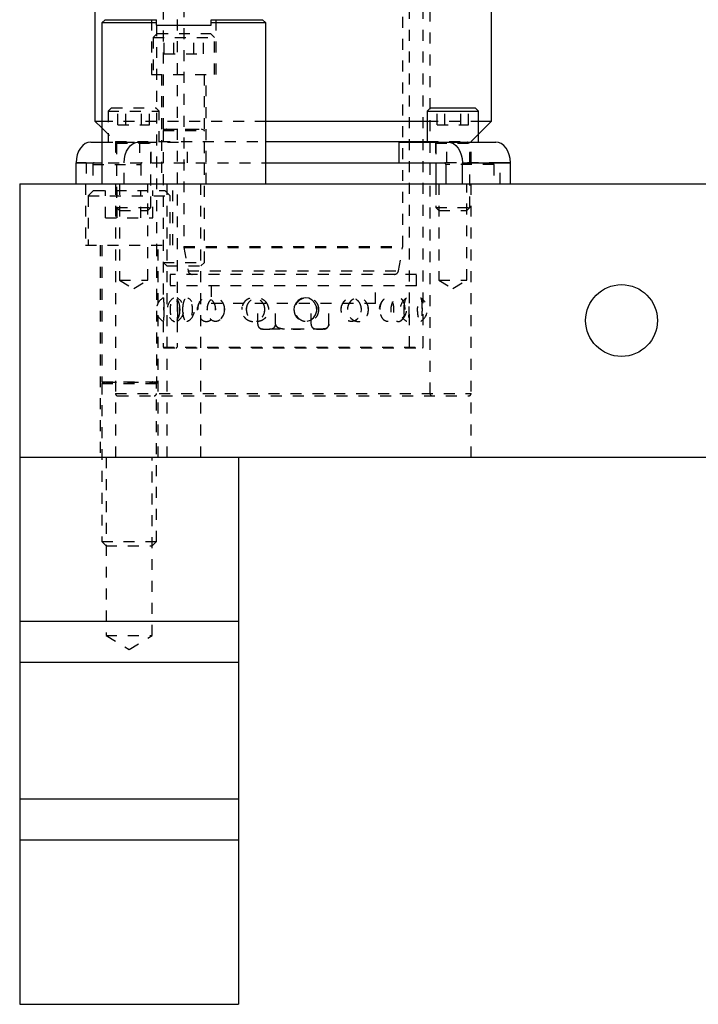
# Model space of a CAD drawing. Header units: inches. Extents: x 1907 to 2452, y -210 to -54.
# Tile 3 of 256: x 1911.13 to 1917.33, y -174.76 to -165.76. Entities that reach past the tile are written whole.
import ezdxf

# ---------------------------------------------------------------- set-up
doc = ezdxf.new("R2010")
doc.units = ezdxf.units.IN
doc.header["$LTSCALE"] = 0.5
doc.header["$MEASUREMENT"] = 0
doc.linetypes.add('HIDDEN', pattern=[0.225, 0.15, -0.075])
doc.layers.add('SID-M-H', color=4, linetype='HIDDEN')
doc.layers.add('SID-M-S', color=105, linetype='Continuous')

msp = doc.modelspace()

# ---------------------------------------------------------------- linework, layer by layer
at = {"layer": 'SID-M-H'}
for p, q in [((1912.62626, -161.84127), (1912.62626, -167.83782)), ((1912.43876, -162.26287), (1912.43876, -166.26351)), ((1914.62626, -167.83782), (1914.62626, -163.51351)), ((1914.68876, -168.75564), (1914.68876, -163.52138)), ((1914.81376, -168.75564), (1914.81376, -163.76351)), ((1914.87626, -169.18101), (1914.87626, -163.78351)), ((1912.56376, -164.16096), (1912.56376, -168.30572)), ((1912.32936, -165.76351), (1912.32936, -166.26351)), ((1912.92316, -166.26351), (1912.92316, -165.76351)), ((1912.37626, -165.81351), (1912.37626, -167.82351)), ((1912.38251, -165.88851), (1912.34501, -165.92601)), ((1912.34501, -165.92601), (1912.90751, -165.92601)), ((1912.34501, -165.92601), (1912.34501, -166.26351)), ((1912.38251, -165.88851), (1912.87001, -165.88851)), ((1912.44613, -166.07601), (1912.44613, -165.88851)), ((1912.53619, -166.07601), (1912.53619, -165.88851)), ((1912.71633, -166.07601), (1912.71633, -165.88851)), ((1912.80639, -166.07601), (1912.80639, -165.88851)), ((1912.90751, -165.92601), (1912.87001, -165.88851)), ((1912.90751, -166.26351), (1912.90751, -165.92601)), ((1912.44613, -166.07601), (1912.80639, -166.07601)), ((1912.32936, -166.26351), (1912.92316, -166.26351)), ((1912.42326, -166.26351), (1912.42326, -167.26351)), ((1912.43876, -166.26351), (1912.43876, -166.77528)), ((1912.81376, -166.7639), (1912.81376, -166.26351)), ((1912.82926, -167.26351), (1912.82926, -166.26351)), ((1911.96473, -166.56901), (1911.93348, -166.60026)), ((1911.96473, -166.56901), (1912.37098, -166.56901)), ((1912.02351, -166.72526), (1912.02351, -166.56901)), ((1912.09568, -166.72526), (1912.09568, -166.56901)), ((1912.24002, -166.72526), (1912.24002, -166.56901)), ((1912.31219, -166.72526), (1912.31219, -166.56901)), ((1912.40223, -166.60026), (1912.37098, -166.56901)), ((1914.94033, -166.72526), (1914.94033, -166.56901)), ((1915.0125, -166.72526), (1915.0125, -166.56901)), ((1915.15684, -166.72526), (1915.15684, -166.56901)), ((1915.229, -166.72526), (1915.229, -166.56901)), ((1911.93348, -166.60026), (1912.40223, -166.60026)), ((1911.93348, -166.60026), (1911.93348, -166.88151)), ((1912.40223, -166.88151), (1912.40223, -166.60026)), ((1911.87626, -166.69001), (1913.37626, -166.69001)), ((1911.87626, -166.75251), (1912.00126, -166.87751)), ((1912.02351, -166.72526), (1912.31219, -166.72526)), ((1912.43876, -166.7639), (1912.81376, -166.7639)), ((1912.46581, -166.76543), (1912.43876, -166.77528)), ((1912.46581, -166.76543), (1912.78491, -166.76543)), ((1912.81376, -166.77528), (1912.78671, -166.76543)), ((1914.85029, -166.69001), (1915.31904, -166.69001)), ((1914.94033, -166.72526), (1915.229, -166.72526)), ((1912.43876, -166.77528), (1912.81376, -166.77528)), ((1912.43876, -166.77528), (1912.43876, -168.30556)), ((1912.81376, -167.98226), (1912.81376, -166.77528)), ((1915.25126, -166.87751), (1915.31904, -166.80973)), ((1911.87626, -166.88151), (1912.6605, -166.88151)), ((1912.00126, -166.87751), (1913.37626, -166.87751)), ((1912.00126, -166.87751), (1912.00126, -167.07051)), ((1912.00835, -166.88151), (1912.00835, -167.07051)), ((1912.0116, -166.88151), (1912.0116, -166.8819)), ((1912.0116, -166.8819), (1912.3241, -166.8819)), ((1912.03516, -166.88343), (1912.0116, -166.892)), ((1912.0116, -166.892), (1912.3241, -166.892)), ((1912.0116, -166.892), (1912.0116, -167.47876)), ((1912.03516, -166.88343), (1912.29874, -166.88343)), ((1912.1034, -166.96551), (1912.12002, -166.93687)), ((1912.12002, -166.93687), (1912.14027, -166.91336)), ((1912.14027, -166.91336), (1912.16338, -166.8959)), ((1912.16338, -166.8959), (1912.18845, -166.88514)), ((1912.18845, -166.88514), (1912.21452, -166.88151)), ((1912.22209, -166.88151), (1912.22209, -167.07051)), ((1912.3241, -166.892), (1912.30055, -166.88343)), ((1912.3241, -166.8819), (1912.3241, -166.88151)), ((1912.3241, -167.47876), (1912.3241, -166.892)), ((1912.32735, -167.07051), (1912.32735, -166.88151)), ((1912.6605, -167.07051), (1912.6605, -166.88151)), ((1914.85029, -166.87751), (1915.25126, -166.87751)), ((1914.92517, -166.88151), (1914.92517, -167.07051)), ((1914.92842, -166.88151), (1914.92842, -166.8819)), ((1914.92842, -166.8819), (1915.24092, -166.8819)), ((1914.95197, -166.88343), (1914.92842, -166.892)), ((1914.92842, -166.892), (1915.24092, -166.892)), ((1914.92842, -166.892), (1914.92842, -167.07051)), ((1914.95197, -166.88343), (1915.21555, -166.88343)), ((1915.03043, -167.07051), (1915.03043, -166.88151)), ((1915.24092, -166.892), (1915.21736, -166.88343)), ((1915.24092, -166.8819), (1915.24092, -166.88151)), ((1915.24092, -167.47876), (1915.24092, -166.892)), ((1915.24417, -167.07051), (1915.24417, -166.88151)), ((1915.25126, -167.07051), (1915.25126, -166.87751)), ((1912.08088, -167.07051), (1912.08345, -167.03364)), ((1912.08345, -167.03364), (1912.09105, -166.99818)), ((1912.09105, -166.99818), (1912.1034, -166.96551)), ((1911.73476, -167.07051), (1911.64247, -167.07051)), ((1911.73476, -167.07051), (1913.37626, -167.07051)), ((1911.73476, -167.07051), (1911.73476, -167.26351)), ((1911.7945, -167.08801), (1912.23291, -167.08801)), ((1911.7945, -167.08801), (1911.7945, -167.26351)), ((1912.08088, -167.26351), (1912.08088, -167.07051)), ((1912.23291, -167.08801), (1912.23291, -167.26351)), ((1915.51776, -167.07051), (1915.00724, -167.07051)), ((1915.45802, -167.08801), (1915.01961, -167.08801)), ((1915.45802, -167.08801), (1915.45802, -167.26351)), ((1915.51776, -167.26351), (1915.51776, -167.07051)), ((1915.61005, -167.07051), (1915.51776, -167.07051)), ((1911.72776, -167.26351), (1911.72776, -167.82351)), ((1912.00126, -167.26351), (1912.00126, -169.76351)), ((1912.03935, -167.26351), (1912.03935, -168.14351)), ((1912.29635, -168.14351), (1912.29635, -167.26351)), ((1912.47001, -167.26351), (1912.47001, -169.76351)), ((1912.52476, -167.82351), (1912.52476, -167.26351)), ((1912.78251, -169.76351), (1912.78251, -167.26351)), ((1914.92842, -167.26351), (1914.92842, -167.47876)), ((1914.95617, -167.26351), (1914.95617, -168.14351)), ((1915.21317, -168.14351), (1915.21317, -167.26351)), ((1915.25126, -169.76351), (1915.25126, -167.26351)), ((1911.80126, -167.32351), (1911.75126, -167.37351)), ((1911.75126, -167.37351), (1912.50126, -167.37351)), ((1911.75126, -167.37351), (1911.75126, -167.82351)), ((1911.80126, -167.32351), (1912.45126, -167.32351)), ((1911.90975, -167.57351), (1911.90975, -167.32351)), ((1912.01801, -167.57351), (1912.01801, -167.32351)), ((1912.23451, -167.57351), (1912.23451, -167.32351)), ((1912.34277, -167.57351), (1912.34277, -167.32351)), ((1912.50126, -167.37351), (1912.45126, -167.32351)), ((1912.50126, -167.82351), (1912.50126, -167.37351)), ((1912.0116, -167.47876), (1912.3241, -167.47876)), ((1912.0116, -167.47876), (1912.03935, -167.50651)), ((1912.29635, -167.50651), (1912.3241, -167.47876)), ((1914.92842, -167.47876), (1915.24092, -167.47876)), ((1914.92842, -167.47876), (1914.95617, -167.50651)), ((1915.21317, -167.50651), (1915.24092, -167.47876)), ((1911.90975, -167.57351), (1912.34277, -167.57351)), ((1912.03935, -167.50651), (1912.29635, -167.50651)), ((1914.95617, -167.50651), (1915.21317, -167.50651)), ((1911.72776, -167.82351), (1912.52476, -167.82351)), ((1911.86076, -167.82351), (1911.86076, -169.76351)), ((1911.87626, -167.82351), (1911.87626, -169.0739)), ((1912.37626, -167.82351), (1912.37626, -169.08812)), ((1912.39176, -169.76351), (1912.39176, -167.82351)), ((1912.62626, -167.83782), (1914.6245, -167.83782)), ((1912.62686, -167.84466), (1914.62391, -167.84466)), ((1912.62686, -167.84466), (1912.6646, -168.05873)), ((1914.58791, -168.05873), (1914.62566, -167.84466)), ((1912.43876, -167.98226), (1912.81376, -167.98226)), ((1912.43876, -167.98226), (1912.47001, -168.01351)), ((1912.47001, -168.01351), (1912.78251, -168.01351)), ((1912.78251, -168.01351), (1912.81376, -167.98226)), ((1914.75126, -168.09127), (1912.50126, -168.09127)), ((1912.50126, -168.09127), (1912.50126, -168.19727)), ((1912.6646, -168.05873), (1914.58791, -168.05873)), ((1914.75126, -168.19727), (1914.75126, -168.09127)), ((1912.03935, -168.14351), (1912.29635, -168.14351)), ((1912.03935, -168.14351), (1912.16785, -168.22072)), ((1912.16785, -168.22072), (1912.29635, -168.14351)), ((1914.75126, -168.19727), (1912.50126, -168.19727)), ((1912.87626, -168.19727), (1912.87626, -168.35627)), ((1914.37626, -168.35627), (1914.37626, -168.19727)), ((1914.95617, -168.14351), (1915.21317, -168.14351)), ((1914.95617, -168.14351), (1915.08467, -168.22072)), ((1915.08467, -168.22072), (1915.21317, -168.14351)), ((1912.44388, -168.41916), (1912.44371, -168.3899)), ((1912.53352, -168.30863), (1912.53063, -168.30974)), ((1912.5909, -168.41909), (1912.59, -168.38995)), ((1912.66324, -168.30832), (1912.66742, -168.31029)), ((1912.7891, -168.32322), (1912.783, -168.32778)), ((1912.84142, -168.41972), (1912.84255, -168.38908)), ((1914.37626, -168.35627), (1912.87626, -168.35627)), ((1912.91695, -168.41908), (1912.91547, -168.38995)), ((1913.3015, -168.54776), (1913.3015, -168.35627)), ((1913.46388, -168.54776), (1913.46388, -168.35627)), ((1913.63498, -168.38917), (1913.63228, -168.41351)), ((1913.64849, -168.3558), (1913.63498, -168.38917)), ((1913.67136, -168.32933), (1913.64849, -168.3558)), ((1913.70092, -168.312), (1913.67136, -168.32933)), ((1913.7344, -168.3053), (1913.70092, -168.312)), ((1913.76874, -168.31027), (1913.7344, -168.3053)), ((1913.80017, -168.32714), (1913.76874, -168.31027)), ((1913.78864, -168.54776), (1913.78864, -168.35627)), ((1913.82457, -168.35449), (1913.80017, -168.32714)), ((1913.83859, -168.38898), (1913.82457, -168.35449)), ((1913.84058, -168.42602), (1913.83859, -168.38898)), ((1913.95102, -168.54776), (1913.95102, -168.35627)), ((1914.06487, -168.41974), (1914.0664, -168.38908)), ((1914.31284, -168.41907), (1914.31134, -168.38996)), ((1914.62021, -168.32323), (1914.61265, -168.31552)), ((1914.63892, -168.41976), (1914.63943, -168.38908)), ((1914.7917, -168.30863), (1914.79039, -168.30737)), ((1914.8057, -168.41901), (1914.80549, -168.38999)), ((1913.81106, -168.48998), (1913.83083, -168.46095)), ((1913.83083, -168.46095), (1913.84058, -168.42602)), ((1914.2459, -168.41351), (1914.24251, -168.43815)), ((1912.43876, -168.5205), (1912.43876, -168.75564)), ((1912.56376, -168.52033), (1912.56376, -168.75564)), ((1912.97043, -168.4905), (1912.96295, -168.4989)), ((1913.75284, -168.52032), (1913.78371, -168.51048)), ((1913.78371, -168.51048), (1913.81106, -168.48998)), ((1913.90751, -168.59127), (1913.34501, -168.59127)), ((1912.43876, -168.75564), (1914.81376, -168.75564)), ((1912.44663, -168.76351), (1914.80589, -168.76351)), ((1911.87626, -169.0739), (1912.37626, -169.0739)), ((1911.91111, -169.07543), (1911.87626, -169.08812)), ((1911.87626, -169.08812), (1912.37626, -169.08812)), ((1911.87626, -169.08812), (1911.87626, -170.53446)), ((1911.91111, -169.07543), (1912.34141, -169.07543)), ((1912.37626, -169.08812), (1912.34141, -169.07543)), ((1912.37626, -170.53446), (1912.37626, -169.08812)), ((1912.00126, -169.18101), (1915.25126, -169.18101)), ((1912.02126, -169.20101), (1915.23126, -169.20101)), ((1911.91531, -169.76351), (1911.91531, -171.39351)), ((1912.33721, -171.39351), (1912.33721, -169.76351)), ((1911.87626, -170.53446), (1912.37626, -170.53446)), ((1911.87626, -170.53446), (1911.91531, -170.57351)), ((1912.33721, -170.57351), (1912.37626, -170.53446)), ((1911.91531, -170.57351), (1912.33721, -170.57351)), ((1911.91531, -171.39351), (1912.33721, -171.39351)), ((1911.91531, -171.39351), (1912.12626, -171.52026)), ((1912.12626, -171.52026), (1912.33721, -171.39351)), ((1913.12626, -171.63851), (1911.12626, -171.63851)), ((1913.12626, -172.88851), (1911.12626, -172.88851))]:
    msp.add_line(p, q, dxfattribs=at)
for centre, radius, start, end in [((1912.46554, -166.76469), 0.000787, 290, 90), ((1912.78698, -166.76469), 0.000787, 90, 250), ((1912.03489, -166.88269), 0.000787, 290, 90), ((1912.30082, -166.88269), 0.000787, 90, 250), ((1914.9517, -166.88269), 0.000787, 290, 90), ((1915.21763, -166.88269), 0.000787, 90, 250), ((1911.80997, -167.08582), 0.01562, 101.421754, 188.049467), ((1912.24837, -167.08582), 0.01562, 101.421754, 188.049467), ((1915.44255, -167.08582), 0.01562, 351.950533, 78.578246), ((1912.66563, -167.83782), 0.03937, 180, 190), ((1914.58689, -167.83782), 0.03937, 350, 0), ((1912.70338, -168.0519), 0.03937, 190, 270), ((1914.54914, -168.0519), 0.03937, 270, 350), ((1912.50126, -168.41351), 0.125, 120.053635, 239.764511), ((1912.59852, -168.41351), 0.125, 123.277051, 236.694401), ((1912.50126, -168.41351), 0.125, 300.399588, 59.868792), ((1912.59852, -168.41351), 0.125, 303.839439, 56.457803), ((1912.87349, -168.41351), 0.125, 136.624544, 223.083248), ((1912.87349, -168.41351), 0.125, 320.784916, 38.21157), ((1914.5364, -168.41351), 0.125, 129.423048, 230.573964), ((1914.72668, -168.41351), 0.125, 121.15614, 238.955497), ((1914.5364, -168.41351), 0.125, 307.968434, 52.094769), ((1914.72668, -168.41351), 0.125, 301.003485, 58.988023), ((1913.90751, -168.54776), 0.04351, 339.965416, 6.34565), ((1913.34501, -168.54776), 0.04351, 217.817249, 270), ((1913.90751, -168.54776), 0.04351, 270, 320.695253), ((1912.44663, -168.75564), 0.00787, 180, 270), ((1912.55589, -168.75564), 0.00787, 270, 0), ((1914.69663, -168.75564), 0.00787, 180, 270), ((1914.80589, -168.75564), 0.00787, 270, 0), ((1911.91084, -169.07469), 0.000787, 290, 90), ((1912.34168, -169.07469), 0.000787, 90, 250), ((1912.02126, -169.18101), 0.02, 180, 270), ((1912.35626, -169.18101), 0.02, 270, 0), ((1914.89626, -169.18101), 0.02, 180, 270), ((1915.23126, -169.18101), 0.02, 270, 0)]:
    msp.add_arc(centre, radius, start, end, dxfattribs=at)
for points, knots in [([(1912.43879, -168.30556), (1912.43889, -168.30656), (1912.43909, -168.30861), (1912.44075, -168.32725), (1912.4426, -168.35525), (1912.4438, -168.38591), (1912.44392, -168.40584), (1912.44397, -168.41351)], [0, 0, 0, 0, 0.2107489, 0.4329033, 0.6520691, 0.8659855, 1, 1, 1, 1]), ([(1912.59137, -168.41351), (1912.59078, -168.42546), (1912.58961, -168.44937), (1912.58068, -168.48123), (1912.56797, -168.50584), (1912.55266, -168.52058), (1912.53687, -168.5234), (1912.52254, -168.51346), (1912.51123, -168.4917), (1912.50382, -168.46094), (1912.50053, -168.42521), (1912.50126, -168.3888), (1912.50583, -168.35542), (1912.51412, -168.32823), (1912.5259, -168.31002), (1912.54053, -168.30315), (1912.55658, -168.30894), (1912.57195, -168.32707), (1912.58405, -168.3553), (1912.59049, -168.3859), (1912.59112, -168.40583), (1912.59137, -168.41351)], [0, 0, 0, 0, 0.0520028, 0.1039827, 0.1564753, 0.2102848, 0.2652762, 0.3208623, 0.3762398, 0.4306423, 0.4836601, 0.5355284, 0.5870576, 0.6391963, 0.6925647, 0.7472181, 0.8026932, 0.8582301, 0.9130199, 0.9664974, 1, 1, 1, 1]), ([(1912.56897, -168.41351), (1912.56885, -168.42591), (1912.5686, -168.45071), (1912.56689, -168.48366), (1912.56503, -168.50828), (1912.56378, -168.52163), (1912.56366, -168.52275), (1912.56468, -168.51215), (1912.56639, -168.49112), (1912.56811, -168.4615), (1912.5691, -168.42599), (1912.56889, -168.38845), (1912.56751, -168.35341), (1912.56563, -168.32584), (1912.56405, -168.30822), (1912.56388, -168.30652), (1912.5638, -168.30572)], [0, 0, 0, 0, 0.0739614, 0.1479545, 0.221173, 0.292347, 0.3615682, 0.4298886, 0.4987491, 0.569277, 0.641835, 0.71594, 0.7905104, 0.8642554, 0.9361394, 1, 1, 1, 1]), ([(1912.5687, -168.38907), (1912.5687, -168.3891), (1912.56898, -168.3967), (1912.56897, -168.40512), (1912.56897, -168.41351)], [0, 0, 0, 0, 0.0043037, 1, 1, 1, 1]), ([(1912.61764, -168.41351), (1912.61801, -168.42591), (1912.61877, -168.45071), (1912.62485, -168.48366), (1912.63439, -168.50828), (1912.64701, -168.52163), (1912.66134, -168.52275), (1912.67587, -168.51215), (1912.68893, -168.49112), (1912.6988, -168.46149), (1912.70379, -168.426), (1912.70277, -168.38844), (1912.69566, -168.35347), (1912.68373, -168.32565), (1912.66917, -168.3084), (1912.65431, -168.3033), (1912.64091, -168.3102), (1912.63, -168.328), (1912.62223, -168.35506), (1912.61822, -168.38514), (1912.61781, -168.40533), (1912.61764, -168.41351)], [0, 0, 0, 0, 0.0554579, 0.1109395, 0.1658403, 0.2192081, 0.2711117, 0.3223399, 0.3739729, 0.4268563, 0.4812619, 0.5368274, 0.5927419, 0.6480375, 0.7019377, 0.7542614, 0.8055938, 0.8569812, 0.9093952, 0.9633154, 1, 1, 1, 1]), ([(1912.91771, -168.41351), (1912.91676, -168.42546), (1912.91484, -168.44937), (1912.90011, -168.48123), (1912.87869, -168.50584), (1912.85207, -168.52058), (1912.8235, -168.5234), (1912.79636, -168.51346), (1912.77391, -168.4917), (1912.75858, -168.46094), (1912.75161, -168.42521), (1912.75317, -168.3888), (1912.76279, -168.35542), (1912.77973, -168.32823), (1912.80284, -168.31002), (1912.83024, -168.30315), (1912.85899, -168.30894), (1912.88546, -168.32707), (1912.90571, -168.3553), (1912.91627, -168.3859), (1912.91731, -168.40583), (1912.91771, -168.41351)], [0, 0, 0, 0, 0.0520028, 0.1039827, 0.1564753, 0.2102848, 0.2652762, 0.3208623, 0.3762398, 0.4306423, 0.4836601, 0.5355284, 0.5870576, 0.6391963, 0.6925647, 0.7472181, 0.8026932, 0.8582301, 0.9130199, 0.9664974, 1, 1, 1, 1]), ([(1912.84071, -168.41351), (1912.84152, -168.42591), (1912.84314, -168.45071), (1912.85596, -168.48366), (1912.87525, -168.50828), (1912.89956, -168.52163), (1912.92586, -168.52275), (1912.95139, -168.51215), (1912.97355, -168.49112), (1912.98986, -168.46149), (1912.99798, -168.426), (1912.99632, -168.38844), (1912.98472, -168.35347), (1912.96482, -168.32565), (1912.93976, -168.3084), (1912.91312, -168.3033), (1912.88796, -168.3102), (1912.86647, -168.328), (1912.85048, -168.35506), (1912.84196, -168.38514), (1912.84107, -168.40533), (1912.84071, -168.41351)], [0, 0, 0, 0, 0.0554579, 0.1109395, 0.1658403, 0.2192081, 0.2711117, 0.3223399, 0.3739729, 0.4268563, 0.4812619, 0.5368274, 0.5927419, 0.6480375, 0.7019377, 0.7542614, 0.8055938, 0.8569812, 0.9093952, 0.9633154, 1, 1, 1, 1]), ([(1912.96459, -168.3284), (1912.965, -168.3287), (1912.9676, -168.33055), (1912.96933, -168.33384), (1912.97078, -168.3366)], [0, 0, 0, 0, 0.1607856, 1, 1, 1, 1]), ([(1913.36657, -168.41351), (1913.36541, -168.42546), (1913.36309, -168.44937), (1913.3451, -168.48123), (1913.31867, -168.50584), (1913.28535, -168.52058), (1913.24894, -168.5234), (1913.21367, -168.51346), (1913.18396, -168.4917), (1913.16336, -168.46094), (1913.15392, -168.42521), (1913.15604, -168.3888), (1913.16905, -168.35542), (1913.19171, -168.32823), (1913.22215, -168.31002), (1913.25758, -168.30315), (1913.29407, -168.30894), (1913.32707, -168.32707), (1913.35195, -168.3553), (1913.36481, -168.3859), (1913.36608, -168.40583), (1913.36657, -168.41351)], [0, 0, 0, 0, 0.0520028, 0.1039827, 0.1564753, 0.2102848, 0.2652762, 0.3208623, 0.3762398, 0.4306423, 0.4836601, 0.5355284, 0.5870576, 0.6391963, 0.6925647, 0.7472181, 0.8026932, 0.8582301, 0.9130199, 0.9664974, 1, 1, 1, 1]), ([(1913.15782, -168.38996), (1913.15773, -168.39019), (1913.15491, -168.39749), (1913.15509, -168.40563), (1913.15525, -168.41351)], [0, 0, 0, 0, 0.0314944, 1, 1, 1, 1]), ([(1913.20057, -168.41973), (1913.19971, -168.40914), (1913.19875, -168.39721), (1913.20301, -168.38657), (1913.20349, -168.38537)], [0, 0, 0, 0, 0.88731422, 1, 1, 1, 1]), ([(1913.19961, -168.41351), (1913.20071, -168.42591), (1913.20292, -168.45071), (1913.22027, -168.48366), (1913.24596, -168.50828), (1913.27777, -168.52163), (1913.31148, -168.52275), (1913.3436, -168.51215), (1913.37103, -168.49112), (1913.39096, -168.46149), (1913.4008, -168.426), (1913.3988, -168.38844), (1913.3847, -168.35347), (1913.36028, -168.32565), (1913.32905, -168.3084), (1913.29523, -168.3033), (1913.26266, -168.3102), (1913.23431, -168.328), (1913.21288, -168.35506), (1913.2013, -168.38514), (1913.2001, -168.40533), (1913.19961, -168.41351)], [0, 0, 0, 0, 0.0554579, 0.1109395, 0.1658403, 0.2192081, 0.2711117, 0.3223399, 0.3739729, 0.4268563, 0.4812619, 0.5368274, 0.5927419, 0.6480375, 0.7019377, 0.7542614, 0.8055938, 0.8569812, 0.9093952, 0.9633154, 1, 1, 1, 1]), ([(1913.36276, -168.43624), (1913.36401, -168.43242), (1913.36887, -168.41749), (1913.36599, -168.4017), (1913.36384, -168.38996)], [0, 0, 0, 0, 0.2558673, 1, 1, 1, 1]), ([(1913.3968, -168.38908), (1913.39681, -168.38911), (1913.39982, -168.3967), (1913.39964, -168.40512), (1913.39947, -168.41351)], [0, 0, 0, 0, 0.0039911, 1, 1, 1, 1]), ([(1913.86033, -168.41351), (1913.85917, -168.42546), (1913.85683, -168.44937), (1913.83871, -168.48123), (1913.81184, -168.50584), (1913.77758, -168.52058), (1913.73962, -168.5234), (1913.70233, -168.51346), (1913.67049, -168.4917), (1913.64819, -168.46094), (1913.6379, -168.42521), (1913.64021, -168.3888), (1913.65436, -168.35542), (1913.67883, -168.32823), (1913.71134, -168.31002), (1913.74868, -168.30315), (1913.78659, -168.30894), (1913.82041, -168.32707), (1913.84563, -168.3553), (1913.85857, -168.3859), (1913.85984, -168.40583), (1913.86033, -168.41351)], [0, 0, 0, 0, 0.0520028, 0.1039827, 0.1564753, 0.2102848, 0.2652762, 0.3208623, 0.3762398, 0.4306423, 0.4836601, 0.5355284, 0.5870576, 0.6391963, 0.6925647, 0.7472181, 0.8026932, 0.8582301, 0.9130199, 0.9664974, 1, 1, 1, 1]), ([(1913.8386, -168.38908), (1913.83861, -168.38911), (1913.84163, -168.3967), (1913.84145, -168.40512), (1913.84128, -168.41351)], [0, 0, 0, 0, 0.003979, 1, 1, 1, 1]), ([(1914.06391, -168.41351), (1914.06501, -168.42591), (1914.06721, -168.45071), (1914.08434, -168.48366), (1914.10919, -168.50828), (1914.13914, -168.52163), (1914.16993, -168.52275), (1914.19838, -168.51215), (1914.22202, -168.49112), (1914.23882, -168.46149), (1914.24701, -168.426), (1914.24535, -168.38844), (1914.23359, -168.35347), (1914.21284, -168.32565), (1914.18561, -168.3084), (1914.1552, -168.3033), (1914.12502, -168.3102), (1914.09799, -168.328), (1914.07708, -168.35506), (1914.0656, -168.38514), (1914.0644, -168.40533), (1914.06391, -168.41351)], [0, 0, 0, 0, 0.0554579, 0.1109395, 0.1658403, 0.2192081, 0.2711117, 0.3223399, 0.3739729, 0.4268563, 0.4812619, 0.5368274, 0.5927419, 0.6480375, 0.7019377, 0.7542614, 0.8055938, 0.8569812, 0.9093952, 0.9633154, 1, 1, 1, 1]), ([(1914.31362, -168.41351), (1914.31265, -168.42546), (1914.31071, -168.44937), (1914.29558, -168.48123), (1914.27292, -168.50584), (1914.24364, -168.52058), (1914.2107, -168.5234), (1914.17783, -168.51346), (1914.14938, -168.4917), (1914.12923, -168.46094), (1914.11987, -168.42521), (1914.12197, -168.3888), (1914.13482, -168.35542), (1914.15685, -168.32823), (1914.18582, -168.31002), (1914.21861, -168.30315), (1914.25138, -168.30894), (1914.28018, -168.32707), (1914.30137, -168.3553), (1914.31215, -168.3859), (1914.31321, -168.40583), (1914.31362, -168.41351)], [0, 0, 0, 0, 0.0520028, 0.1039827, 0.1564753, 0.2102848, 0.2652762, 0.3208623, 0.3762398, 0.4306423, 0.4836601, 0.5355284, 0.5870576, 0.6391963, 0.6925647, 0.7472181, 0.8026932, 0.8582301, 0.9130199, 0.9664974, 1, 1, 1, 1]), ([(1914.13515, -168.35949), (1914.13043, -168.36964), (1914.1225, -168.38672), (1914.12157, -168.40578), (1914.12119, -168.41351)], [0, 0, 0, 0, 0.5945328, 1, 1, 1, 1]), ([(1914.24368, -168.38908), (1914.24369, -168.38911), (1914.24621, -168.3967), (1914.24605, -168.40512), (1914.2459, -168.41351)], [0, 0, 0, 0, 0.0039645, 1, 1, 1, 1]), ([(1914.41987, -168.41351), (1914.42067, -168.42591), (1914.42228, -168.45071), (1914.43471, -168.48366), (1914.45245, -168.50828), (1914.47337, -168.52163), (1914.49431, -168.52275), (1914.51315, -168.51215), (1914.52839, -168.49112), (1914.53899, -168.46149), (1914.54408, -168.426), (1914.54305, -168.38844), (1914.53571, -168.35347), (1914.52253, -168.32565), (1914.50476, -168.3084), (1914.48437, -168.3033), (1914.46356, -168.3102), (1914.44449, -168.328), (1914.42946, -168.35506), (1914.4211, -168.38514), (1914.42022, -168.40533), (1914.41987, -168.41351)], [0, 0, 0, 0, 0.0554579, 0.1109395, 0.1658403, 0.2192081, 0.2711117, 0.3223399, 0.3739729, 0.4268563, 0.4812619, 0.5368274, 0.5927419, 0.6480375, 0.7019377, 0.7542614, 0.8055938, 0.8569812, 0.9093952, 0.9633154, 1, 1, 1, 1]), ([(1914.64806, -168.41351), (1914.64745, -168.42546), (1914.64624, -168.44937), (1914.63672, -168.48123), (1914.62218, -168.50584), (1914.60295, -168.52058), (1914.58072, -168.5234), (1914.55796, -168.51346), (1914.53781, -168.4917), (1914.5233, -168.46094), (1914.51649, -168.42521), (1914.51802, -168.3888), (1914.52734, -168.35542), (1914.54314, -168.32823), (1914.56354, -168.31002), (1914.58611, -168.30315), (1914.60809, -168.30894), (1914.62688, -168.32707), (1914.64039, -168.3553), (1914.64714, -168.3859), (1914.6478, -168.40583), (1914.64806, -168.41351)], [0, 0, 0, 0, 0.0520028, 0.1039827, 0.1564753, 0.2102848, 0.2652762, 0.3208623, 0.3762398, 0.4306423, 0.4836601, 0.5355284, 0.5870576, 0.6391963, 0.6925647, 0.7472181, 0.8026932, 0.8582301, 0.9130199, 0.9664974, 1, 1, 1, 1]), ([(1914.6386, -168.41351), (1914.63897, -168.42591), (1914.63971, -168.45071), (1914.64529, -168.48366), (1914.65285, -168.50828), (1914.66112, -168.52163), (1914.6686, -168.52275), (1914.67456, -168.51215), (1914.67878, -168.49112), (1914.68133, -168.46149), (1914.68244, -168.426), (1914.68222, -168.38844), (1914.68058, -168.35347), (1914.67724, -168.32565), (1914.67202, -168.3084), (1914.66515, -168.3033), (1914.65733, -168.3102), (1914.64951, -168.328), (1914.64295, -168.35506), (1914.63917, -168.38514), (1914.63876, -168.40533), (1914.6386, -168.41351)], [0, 0, 0, 0, 0.0554579, 0.1109395, 0.1658403, 0.2192081, 0.2711117, 0.3223399, 0.3739729, 0.4268563, 0.4812619, 0.5368274, 0.5927419, 0.6480375, 0.7019377, 0.7542614, 0.8055938, 0.8569812, 0.9093952, 0.9633154, 1, 1, 1, 1]), ([(1914.80581, -168.41351), (1914.80568, -168.42546), (1914.80541, -168.44937), (1914.80314, -168.48123), (1914.79924, -168.50584), (1914.79338, -168.52058), (1914.78571, -168.5234), (1914.77699, -168.51346), (1914.76862, -168.4917), (1914.76226, -168.46094), (1914.75918, -168.42521), (1914.75988, -168.3888), (1914.76406, -168.35542), (1914.77089, -168.32823), (1914.7792, -168.31002), (1914.78765, -168.30315), (1914.79503, -168.30894), (1914.80056, -168.32707), (1914.80405, -168.3553), (1914.80561, -168.3859), (1914.80576, -168.40583), (1914.80581, -168.41351)], [0, 0, 0, 0, 0.0520028, 0.1039827, 0.1564753, 0.2102848, 0.2652762, 0.3208623, 0.3762398, 0.4306423, 0.4836601, 0.5355284, 0.5870576, 0.6391963, 0.6925647, 0.7472181, 0.8026932, 0.8582301, 0.9130199, 0.9664974, 1, 1, 1, 1]), ([(1912.44397, -168.41351), (1912.44385, -168.42546), (1912.44363, -168.44935), (1912.44203, -168.48129), (1912.44027, -168.50558), (1912.43893, -168.52006), (1912.43889, -168.52037), (1912.43888, -168.5205)], [0, 0, 0, 0, 0.2080795, 0.4160676, 0.6261069, 0.8414156, 1, 1, 1, 1]), ([(1913.63228, -168.41351), (1913.63348, -168.4259), (1913.6359, -168.45069), (1913.65477, -168.48376), (1913.68244, -168.5079), (1913.71142, -168.52082), (1913.72979, -168.52044), (1913.73628, -168.5203)], [0, 0, 0, 0, 0.2233138, 0.4467233, 0.6677939, 0.8826915, 1, 1, 1, 1]), ([(1914.29951, -168.46875), (1914.30146, -168.46582), (1914.30769, -168.45648), (1914.30932, -168.44445), (1914.31044, -168.43619)], [0, 0, 0, 0, 0.31336545, 1, 1, 1, 1]), ([(1912.52685, -168.51411), (1912.52809, -168.51574), (1912.53237, -168.52136), (1912.53773, -168.52086), (1912.54153, -168.5205)], [0, 0, 0, 0, 0.29088356, 1, 1, 1, 1]), ([(1912.66751, -168.51666), (1912.66638, -168.5178), (1912.66247, -168.52178), (1912.65854, -168.52093), (1912.65574, -168.52033)], [0, 0, 0, 0, 0.28800513, 1, 1, 1, 1]), ([(1912.78293, -168.49831), (1912.78435, -168.5003), (1912.7901, -168.50832), (1912.79824, -168.51163), (1912.80437, -168.51412)], [0, 0, 0, 0, 0.24692466, 1, 1, 1, 1]), ([(1913.3015, -168.54776), (1913.30164, -168.55034), (1913.30191, -168.55551), (1913.3043, -168.56385), (1913.30955, -168.57372), (1913.32462, -168.58746), (1913.35017, -168.59153), (1913.37164, -168.59136), (1913.38269, -168.59127)], [0, 0, 0, 0, 0.0430259, 0.0858923, 0.1570897, 0.2806305, 0.6300262, 1, 1, 1, 1]), ([(1913.38269, -168.59127), (1913.38415, -168.59127), (1913.39408, -168.59126), (1913.40978, -168.59139), (1913.43045, -168.58912), (1913.44502, -168.58365), (1913.45523, -168.57395), (1913.46019, -168.56609), (1913.46304, -168.55739), (1913.46384, -168.55143), (1913.46387, -168.54831), (1913.46388, -168.54776)], [0, 0, 0, 0, 0.0486536, 0.3315736, 0.5233476, 0.7403978, 0.8196151, 0.8993315, 0.9478821, 0.9908437, 1, 1, 1, 1]), ([(1913.46388, -168.54776), (1913.46388, -168.54787), (1913.46389, -168.55048), (1913.46502, -168.55622), (1913.47034, -168.56511), (1913.48275, -168.57549), (1913.50942, -168.58619), (1913.54912, -168.59085), (1913.59046, -168.59128), (1913.61632, -168.59127), (1913.62626, -168.59127)], [0, 0, 0, 0, 0.0019036, 0.0436469, 0.095348, 0.1719043, 0.3093236, 0.5682765, 0.8341384, 1, 1, 1, 1]), ([(1913.62626, -168.59127), (1913.65528, -168.59165), (1913.6989, -168.59222), (1913.74969, -168.58451), (1913.77306, -168.57326), (1913.78357, -168.56324), (1913.78807, -168.55506), (1913.78849, -168.54962), (1913.78864, -168.54776)], [0, 0, 0, 0, 0.4844628, 0.7279789, 0.8501815, 0.9092844, 0.9689933, 1, 1, 1, 1]), ([(1913.78864, -168.54776), (1913.78878, -168.55034), (1913.78905, -168.55551), (1913.79144, -168.56385), (1913.79669, -168.57372), (1913.81176, -168.58746), (1913.83731, -168.59153), (1913.85878, -168.59136), (1913.86983, -168.59127)], [0, 0, 0, 0, 0.0430259, 0.0858923, 0.1570897, 0.2806305, 0.6300262, 1, 1, 1, 1]), ([(1913.86983, -168.59127), (1913.87129, -168.59127), (1913.88122, -168.59126), (1913.89691, -168.59139), (1913.91758, -168.58912), (1913.93215, -168.58365), (1913.94237, -168.57395), (1913.94733, -168.56609), (1913.95018, -168.55739), (1913.95098, -168.55143), (1913.95101, -168.54831), (1913.95102, -168.54776)], [0, 0, 0, 0, 0.0486536, 0.33157364, 0.52334757, 0.74039781, 0.81961513, 0.89933151, 0.94788206, 0.99084366, 1, 1, 1, 1]), ([(1913.95102, -168.54776), (1913.95086, -168.55031), (1913.95055, -168.5554), (1913.94936, -168.56061), (1913.94831, -168.56261), (1913.9482, -168.56283)], [0, 0, 0, 0, 0.4718813, 0.942014, 1, 1, 1, 1]), ([(1914.61241, -168.51222), (1914.61297, -168.512), (1914.61496, -168.51124), (1914.61643, -168.50885), (1914.61748, -168.50713)], [0, 0, 0, 0, 0.2806837, 1, 1, 1, 1]), ([(1914.66273, -168.52074), (1914.66266, -168.52076), (1914.6613, -168.52103), (1914.65975, -168.51799), (1914.65829, -168.51513)], [0, 0, 0, 0, 0.056276, 1, 1, 1, 1]), ([(1913.94173, -168.57338), (1913.93921, -168.57613), (1913.92746, -168.58894), (1913.90219, -168.59102), (1913.88082, -168.59118), (1913.86983, -168.59127)], [0, 0, 0, 0, 0.1172884, 0.5460189, 1, 1, 1, 1])]:
    msp.add_open_spline(points, degree=3, knots=knots, dxfattribs=at)
at = {"layer": 'SID-M-S'}
for p, q in [((1911.81376, -163.78351), (1911.81376, -166.69001)), ((1915.43876, -166.69001), (1915.43876, -163.78351)), ((1911.90626, -165.76351), (1911.87626, -165.79351)), ((1911.90626, -165.76351), (1912.37626, -165.76351)), ((1912.37626, -165.81351), (1912.37626, -165.76351)), ((1912.87626, -165.81351), (1912.87626, -165.76351)), ((1912.87626, -165.76351), (1913.34626, -165.76351)), ((1913.37626, -165.79351), (1913.34626, -165.76351)), ((1911.87626, -165.79351), (1911.87626, -167.26351)), ((1912.37626, -165.79351), (1911.87626, -165.79351)), ((1912.37626, -165.81351), (1912.87626, -165.81351)), ((1913.37626, -165.79351), (1912.87626, -165.79351)), ((1913.37626, -167.26351), (1913.37626, -165.79351)), ((1914.88154, -166.56901), (1914.85029, -166.60026)), ((1914.88154, -166.56901), (1915.28779, -166.56901)), ((1915.31904, -166.60026), (1915.28779, -166.56901)), ((1914.85029, -166.60026), (1914.85029, -166.88151)), ((1914.85029, -166.60026), (1915.31904, -166.60026)), ((1915.31904, -166.88151), (1915.31904, -166.60026)), ((1911.81376, -166.69001), (1911.87626, -166.75251)), ((1911.81376, -166.69001), (1911.87626, -166.69001)), ((1913.37626, -166.69001), (1914.85029, -166.69001)), ((1915.31904, -166.80973), (1915.43876, -166.69001)), ((1915.31904, -166.69001), (1915.43876, -166.69001)), ((1911.68161, -166.93687), (1911.66499, -166.96551)), ((1911.70187, -166.91336), (1911.68161, -166.93687)), ((1911.72497, -166.8959), (1911.70187, -166.91336)), ((1911.75004, -166.88514), (1911.72497, -166.8959)), ((1911.77611, -166.88151), (1911.75004, -166.88514)), ((1911.77611, -166.88151), (1911.87626, -166.88151)), ((1913.37626, -166.87751), (1914.85029, -166.87751)), ((1914.59202, -166.88151), (1914.59202, -167.07051)), ((1914.59202, -166.88151), (1915.4764, -166.88151)), ((1915.038, -166.88151), (1915.06407, -166.88514)), ((1915.06407, -166.88514), (1915.08914, -166.8959)), ((1915.08914, -166.8959), (1915.11225, -166.91336)), ((1915.11225, -166.91336), (1915.1325, -166.93687)), ((1915.1325, -166.93687), (1915.14912, -166.96551)), ((1915.50248, -166.88514), (1915.4764, -166.88151)), ((1915.52755, -166.8959), (1915.50248, -166.88514)), ((1915.55065, -166.91336), (1915.52755, -166.8959)), ((1915.5709, -166.93687), (1915.55065, -166.91336)), ((1915.58752, -166.96551), (1915.5709, -166.93687)), ((1911.64504, -167.03364), (1911.64247, -167.07051)), ((1911.65264, -166.99818), (1911.64504, -167.03364)), ((1911.66499, -166.96551), (1911.65264, -166.99818)), ((1915.14912, -166.96551), (1915.16147, -166.99818)), ((1915.16147, -166.99818), (1915.16907, -167.03364)), ((1915.16907, -167.03364), (1915.17164, -167.07051)), ((1915.59987, -166.99818), (1915.58752, -166.96551)), ((1915.60748, -167.03364), (1915.59987, -166.99818)), ((1915.61005, -167.07051), (1915.60748, -167.03364)), ((1911.64247, -167.26351), (1911.64247, -167.07051)), ((1911.64247, -167.07051), (1911.87626, -167.07051)), ((1913.37626, -167.07051), (1915.00724, -167.07051)), ((1914.92842, -167.07051), (1914.92842, -167.26351)), ((1915.01961, -167.08801), (1915.01961, -167.26351)), ((1915.17164, -167.26351), (1915.17164, -167.07051)), ((1915.17164, -167.07051), (1915.61005, -167.07051)), ((1915.61005, -167.26351), (1915.61005, -167.07051)), ((1911.12626, -167.26351), (1911.12626, -174.76351)), ((1911.12626, -167.26351), (1945.38626, -167.26351)), ((1911.12626, -169.76351), (1944.12626, -169.76351)), ((1913.12626, -169.76351), (1913.12626, -174.76351)), ((1913.12626, -171.26351), (1911.12626, -171.26351)), ((1913.12626, -171.63851), (1911.12626, -171.63851)), ((1913.12626, -172.88851), (1911.12626, -172.88851)), ((1913.12626, -173.26351), (1911.12626, -173.26351)), ((1911.12626, -174.76351), (1913.12626, -174.76351))]:
    msp.add_line(p, q, dxfattribs=at)
msp.add_circle((1916.62626, -168.51351), 0.3281, dxfattribs=at)
msp.add_arc((1915.00415, -167.08582), 0.01562, 351.950533, 78.578246, dxfattribs=at)

doc.saveas('drawing.dxf')
